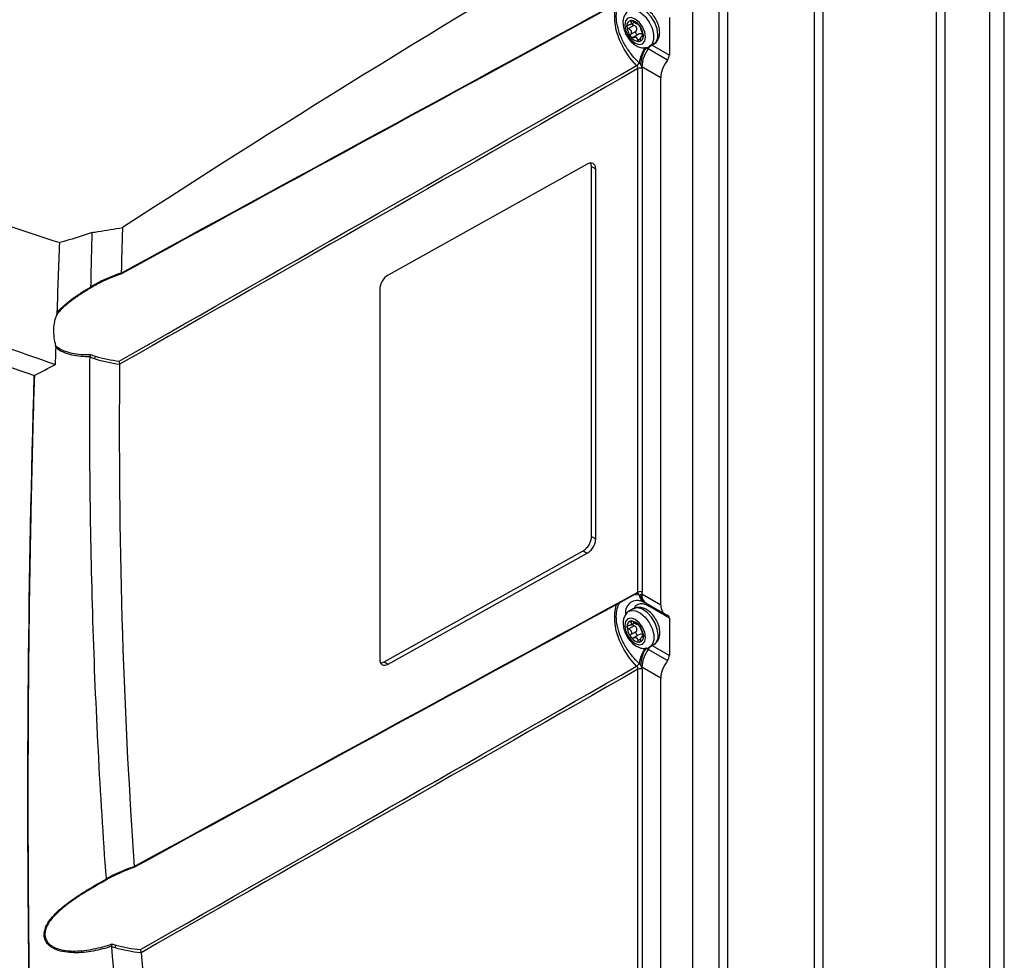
# Model space of a CAD drawing. Header units: millimetres. Extents: x 15358 to 16483, y 10132 to 11382.
# Tile 165 of 166: x 16288 to 16455, y 11085 to 11245. Entities that reach past the tile are written whole.
import ezdxf

# ---------------------------------------------------------------- set-up
doc = ezdxf.new("R2010")
doc.units = ezdxf.units.MM

msp = doc.modelspace()

# ---------------------------------------------------------------- linework, layer by layer
at = {"color": 7, "linetype": 'Continuous', "lineweight": 25}
for p, q in [((16443.75, 11045.44), (16443.75, 11298.57)), ((16445.17, 11298.57), (16445.17, 11045.44)), ((16455.28, 11042.46), (16455.28, 11295.59)), ((16452.81, 11041.03), (16452.81, 11294.16)), ((16424.44, 11287.41), (16424.44, 11034.29)), ((16423.03, 11033.26), (16423.03, 11286.39)), ((16408.22, 11272.71), (16408.22, 11019.58)), ((16406.81, 11018.56), (16406.81, 11271.69)), ((16402.31, 11269.09), (16402.31, 11015.89)), ((16398.35, 11245.54), (16398.35, 11239.16)), ((16392.33, 11244.2), (16391.41, 11243.67)), ((16391.73, 11244.33), (16392.39, 11244.71)), ((16392.06, 11244.96), (16391.78, 11244.8)), ((16391.78, 11242.7), (16392.7, 11243.23)), ((16393.15, 11242.68), (16392.23, 11242.15)), ((16392.98, 11241.71), (16393.47, 11241.99)), ((16393.92, 11242.48), (16393.65, 11242.32)), ((16393.76, 11242.98), (16393.66, 11242.72)), ((16393.8, 11242.29), (16393.91, 11242.35)), ((16394.98, 11240.61), (16395.69, 11241.02)), ((16395.42, 11240.86), (16398.35, 11239.16)), ((16398.03, 11238.31), (16394.77, 11240.19)), ((16396.91, 11235.31), (16393.67, 11237.18)), ((16393.02, 11147.87), (16393.02, 11236.85)), ((16393.72, 11236.84), (16393.72, 11147.87)), ((16396.91, 11145.72), (16396.91, 11235.31)), ((16384.39, 11220.62), (16350.58, 11201.77)), ((16385.12, 11220.19), (16385, 11220.78)), ((16385.12, 11157.32), (16385.12, 11220.19)), ((16385.12, 11220.19), (16385.83, 11219.79)), ((16385.83, 11156.91), (16385.83, 11219.79)), ((16301.02, 11200.14), (16300.88, 11200.06)), ((16349.14, 11199.33), (16349.14, 11136.46)), ((16385.12, 11157.32), (16385.83, 11156.91)), ((16349.87, 11136.03), (16383.68, 11154.89)), ((16350.58, 11135.63), (16384.39, 11154.48)), ((16383.68, 11154.89), (16384.39, 11154.48)), ((16392.55, 11147.49), (16393.23, 11147.44)), ((16393.67, 11147.59), (16396.91, 11145.72)), ((16392.22, 11145.03), (16391.51, 11144.62)), ((16394.4, 11145.99), (16397.65, 11144.11)), ((16398.35, 11143.47), (16395.09, 11145.36)), ((16398.35, 11143.47), (16398.35, 11137.1)), ((16392.36, 11142.15), (16391.44, 11141.62)), ((16391.76, 11142.28), (16392.42, 11142.66)), ((16392.09, 11142.91), (16391.81, 11142.75)), ((16391.81, 11140.65), (16392.74, 11141.18)), ((16393.18, 11140.63), (16392.26, 11140.1)), ((16393.01, 11139.66), (16393.5, 11139.94)), ((16393.95, 11140.43), (16393.68, 11140.27)), ((16393.79, 11140.93), (16393.69, 11140.67)), ((16393.83, 11140.24), (16393.95, 11140.3)), ((16395.01, 11138.56), (16395.72, 11138.97)), ((16395.42, 11138.79), (16398.35, 11137.1)), ((16398.03, 11136.24), (16394.77, 11138.12)), ((16349.87, 11136.03), (16350.58, 11135.63)), ((16396.91, 11133.24), (16393.67, 11135.11)), ((16393.02, 11045.81), (16393.02, 11134.78)), ((16393.72, 11134.78), (16393.72, 11045.8)), ((16396.91, 11043.66), (16396.91, 11133.24))]:
    msp.add_line(p, q, dxfattribs=at)
at = {"color": 7, "linetype": 'Continuous', "lineweight": 25, "flags": 128}
for points in [[(16392.79, 11237.37), (16391.65, 11238.66), (16390.67, 11240.14), (16389.88, 11241.74), (16389.34, 11243.37), (16389.06, 11244.96), (16389.06, 11246.41), (16389.34, 11247.68), (16389.41, 11247.85)], [(16396.41, 11242.62), (16396.28, 11243.62), (16395.89, 11244.68), (16395.29, 11245.66), (16394.55, 11246.47), (16393.73, 11247.01), (16392.94, 11247.24), (16392.26, 11247.12), (16392.19, 11247.08)], [(16390.76, 11244.25), (16390.89, 11243.39), (16391.27, 11242.51), (16391.85, 11241.74), (16392.52, 11241.19), (16393.2, 11240.95), (16393.77, 11241.07), (16394.16, 11241.51), (16394.29, 11242.21), (16394.16, 11243.07), (16393.77, 11243.95), (16393.2, 11244.73), (16392.52, 11245.27), (16391.85, 11245.51), (16391.27, 11245.4), (16390.89, 11244.96), (16390.76, 11244.25)], [(16391.48, 11246.67), (16391.88, 11246.81), (16392.62, 11246.76), (16393.44, 11246.37), (16394.23, 11245.68), (16394.91, 11244.77), (16395.41, 11243.74), (16395.67, 11242.7), (16395.67, 11241.76), (16395.41, 11241.02), (16394.99, 11240.61)], [(16392.79, 11135.3), (16391.65, 11136.59), (16390.67, 11138.08), (16389.88, 11139.67), (16389.34, 11141.3), (16389.06, 11142.89), (16389.06, 11144.35), (16389.34, 11145.61), (16389.41, 11145.79)], [(16396.44, 11140.57), (16396.31, 11141.57), (16395.92, 11142.63), (16395.32, 11143.61), (16394.58, 11144.42), (16393.77, 11144.96), (16392.98, 11145.19), (16392.29, 11145.07), (16392.22, 11145.03)], [(16390.79, 11142.2), (16390.92, 11141.34), (16391.31, 11140.46), (16391.88, 11139.69), (16392.56, 11139.14), (16393.23, 11138.9), (16393.81, 11139.02), (16394.19, 11139.46), (16394.32, 11140.16), (16394.19, 11141.02), (16393.81, 11141.9), (16393.23, 11142.68), (16392.56, 11143.22), (16391.88, 11143.46), (16391.31, 11143.35), (16390.92, 11142.91), (16390.79, 11142.2)], [(16391.51, 11144.62), (16391.91, 11144.76), (16392.66, 11144.71), (16393.47, 11144.32), (16394.26, 11143.63), (16394.94, 11142.72), (16395.44, 11141.69), (16395.7, 11140.65), (16395.7, 11139.71), (16395.44, 11138.97), (16395.02, 11138.56)]]:
    msp.add_lwpolyline(points, dxfattribs=at)
at = {"color": 7, "linetype": 'Continuous', "lineweight": 25}
for centre, radius, start, end in [((16391.99, 11244.18), 0.869, 100.5468, 189.2519), ((16394.16, 11244.18), 3.03, 182.6393, 219.7721), ((16391.72, 11243.23), 1.8, 33.4349, 86.5705), ((16392.03, 11243.33), 1.36, 55.9745, 64.0309), ((16393.05, 11245.11), 0.703, 232.2226, 247.7828), ((16390.89, 11242.29), 3.03, 2.6393, 39.7721), ((16393.33, 11243.23), 1.8, 213.4349, 266.5705), ((16393.38, 11243.33), 1.36, 235.9745, 244.0309), ((16392.35, 11241.56), 0.703, 52.2226, 67.7828), ((16393.06, 11242.29), 0.869, 280.5468, 9.2519), ((16394.74, 11242.41), 1.68, 304.1656, 7.1466), ((16399.14, 11237.01), 5.97, 144.5686, 172.0585), ((16399.4, 11237.22), 5.94, 147.5349, 176.9344), ((16393.41, 11241.2), 1.7, 323.3974, 340.0802), ((16398.98, 11236.95), 5.31, 142.3642, 177.5036), ((16392.14, 11238.43), 1.25, 301.5118, 331.2898), ((16393.37, 11236.16), 0.77, 62.6565, 116.7662), ((16301.17, 11200.43), 0.319, 202.8206, 243.3177), ((16299.63, 11188.13), 1.2, 329.8009, 351.7549), ((16392.91, 11147.33), 0.335, 18.6378, 78.7905), ((16393.37, 11147.19), 0.77, 62.6565, 116.7662), ((16394.68, 11147.49), 1.45, 181.8272, 239.7592), ((16394.86, 11147.31), 1.39, 173.9034, 234.8156), ((16395.35, 11147.39), 1.69, 173.0439, 235.6439), ((16393.92, 11145.61), 0.7, 0.4691, 24.3037), ((16394.04, 11145.57), 0.686, 359.4189, 22.919), ((16394.39, 11145.37), 0.7, 358.9262, 21.1477), ((16392.02, 11142.13), 0.869, 100.5468, 189.2519), ((16394.19, 11142.13), 3.03, 182.6393, 219.7721), ((16391.75, 11141.18), 1.8, 33.4349, 86.5705), ((16392.06, 11141.28), 1.36, 55.9745, 64.0309), ((16393.08, 11143.06), 0.703, 232.2226, 247.7828), ((16390.92, 11140.24), 3.03, 2.6393, 39.7721), ((16393.36, 11141.18), 1.8, 213.4349, 266.5705), ((16393.41, 11141.28), 1.36, 235.9745, 244.0309), ((16392.38, 11139.51), 0.703, 52.2226, 67.7828), ((16393.09, 11140.24), 0.869, 280.5468, 9.2519), ((16394.77, 11140.36), 1.68, 304.1656, 7.1466), ((16399.14, 11134.94), 5.97, 144.5686, 172.0585), ((16399.4, 11135.15), 5.94, 147.5349, 176.9344), ((16393.41, 11139.13), 1.69, 323.3905, 340.4864), ((16398.98, 11134.88), 5.31, 142.3642, 177.5036), ((16392.14, 11136.36), 1.25, 301.5118, 331.2898), ((16393.37, 11134.09), 0.77, 62.6565, 116.7662), ((16303.46, 11099.6), 0.246, 202.6584, 251.5808), ((16303.14, 11088), 1.15, 329.8398, 353.8851)]:
    msp.add_arc(centre, radius, start, end, dxfattribs=at)
for centre, major_axis, start_param, end_param in [((16421.98, 9653.84), (1022.3, 1709.58), 0.814564, 0.875796), ((16397.63, 11238.76), (0.513, 0.858), 4.524977, 5.506743), ((16399.43, 11236.71), (1.8, 3), 1.383385, 2.36515), ((16350.58, 11200.13), (1.03, 1.72), 0.794354, 2.36515), ((16399.43, 11147.13), (1.8, 3), 2.36515, 3.346915), ((16397.63, 11143.07), (0.513, 0.858), 5.506743, 6.488508), ((16397.63, 11136.7), (0.513, 0.858), 4.524977, 5.506743), ((16350.58, 11137.26), (1.03, 1.72), 2.36515, 3.935946), ((16349.87, 11137.67), (1.03, 1.72), 3.50549, 3.935946), ((16399.43, 11134.64), (1.8, 3), 1.383385, 2.36515)]:
    msp.add_ellipse(centre, major_axis=major_axis, ratio=0.587369, start_param=start_param, end_param=end_param, dxfattribs=at)
for points, knots in [([(16170.61, 11278.94), (16178.1, 11271.3), (16186.38, 11264.01), (16199.99, 11253.62), (16204.71, 11250.27), (16214.49, 11243.79), (16219.56, 11240.65), (16227.42, 11236.12), (16230.09, 11234.63), (16235.5, 11231.72), (16238.24, 11230.3), (16246.58, 11226.12), (16252.27, 11223.47), (16269.77, 11215.89), (16281.98, 11211.33), (16294.75, 11207.28)], [0, 0, 0, 0, 0.25, 0.25, 0.375, 0.375, 0.5, 0.5, 0.5625, 0.5625, 0.625, 0.625, 0.75, 0.75, 1, 1, 1, 1]), ([(16169.92, 11258.22), (16177.4, 11250.83), (16185.66, 11243.76), (16196.95, 11235.31), (16199.25, 11233.64), (16203.96, 11230.34), (16206.37, 11228.71), (16213.69, 11223.9), (16218.75, 11220.79), (16229.19, 11214.76), (16234.58, 11211.84), (16242.92, 11207.61), (16245.74, 11206.22), (16251.46, 11203.51), (16254.35, 11202.18), (16268.97, 11195.66), (16281.22, 11190.9), (16294.02, 11186.58)], [0, 0, 0, 0, 0.25, 0.25, 0.3125, 0.3125, 0.375, 0.375, 0.5, 0.5, 0.625, 0.625, 0.6875, 0.6875, 0.75, 0.75, 1, 1, 1, 1]), ([(16290.37, 11184.67), (16277.86, 11188.94), (16265.88, 11193.64), (16251.56, 11200.05), (16248.73, 11201.36), (16243.13, 11204.03), (16240.37, 11205.4), (16232.21, 11209.55), (16226.93, 11212.41), (16216.69, 11218.32), (16211.73, 11221.37), (16204.53, 11226.09), (16202.17, 11227.68), (16197.54, 11230.91), (16195.28, 11232.54), (16188.62, 11237.5), (16184.36, 11240.88), (16178.26, 11246.07), (16176.27, 11247.82), (16172.38, 11251.35), (16170.49, 11253.14), (16168.64, 11254.95)], [0, 0, 0, 0, 0.25, 0.25, 0.3125, 0.3125, 0.375, 0.375, 0.5, 0.5, 0.625, 0.625, 0.6875, 0.6875, 0.75, 0.75, 0.875, 0.875, 0.9375, 0.9375, 1, 1, 1, 1]), ([(16393.23, 11237.83), (16392.85, 11238.21), (16392.01, 11239.04), (16390.91, 11240.62), (16390.02, 11242.39), (16389.46, 11244.15), (16389.29, 11245.75), (16389.42, 11247.13), (16389.75, 11247.8), (16389.92, 11248.13)], [0, 0, 0, 0, 0.131133, 0.290478, 0.441863, 0.591162, 0.739867, 0.871668, 1, 1, 1, 1]), ([(16396.71, 11243.03), (16396.7, 11243.2), (16396.68, 11243.7), (16396.44, 11244.54), (16395.96, 11245.49), (16395.3, 11246.33), (16394.54, 11246.95), (16393.73, 11247.3), (16392.96, 11247.35), (16392.41, 11247.25), (16392.2, 11247.07), (16392.18, 11247.05)], [0, 0, 0, 0, 0.076577, 0.21312, 0.349566, 0.487048, 0.627716, 0.756292, 0.873801, 0.986137, 1, 1, 1, 1]), ([(16391.48, 11246.65), (16391.45, 11246.64), (16391.18, 11246.53), (16390.83, 11246.09), (16390.51, 11245.42), (16390.48, 11244.91), (16390.46, 11244.66)], [0, 0, 0, 0, 0.048451, 0.375, 0.690701, 1, 1, 1, 1]), ([(16390.46, 11244.66), (16390.47, 11244.48), (16390.5, 11243.99), (16390.73, 11243.14), (16391.21, 11242.19), (16391.87, 11241.36), (16392.63, 11240.74), (16393.44, 11240.39), (16394.21, 11240.34), (16394.76, 11240.43), (16394.96, 11240.61), (16394.98, 11240.62)], [0, 0, 0, 0, 0.076713, 0.213497, 0.350185, 0.48791, 0.628827, 0.757631, 0.875348, 0.987883, 1, 1, 1, 1]), ([(16391.13, 11244.04), (16391.13, 11244.11), (16391.16, 11244.17), (16391.26, 11244.25), (16391.33, 11244.27), (16391.41, 11244.26)], [0, 0, 0, 0, 0.5, 0.5, 1, 1, 1, 1]), ([(16391.41, 11243.67), (16391.33, 11243.71), (16391.26, 11243.76), (16391.16, 11243.89), (16391.13, 11243.97), (16391.13, 11244.04)], [0, 0, 0, 0, 0.5, 0.5, 1, 1, 1, 1]), ([(16391.78, 11244.8), (16391.83, 11244.73), (16391.86, 11244.66), (16391.88, 11244.53), (16391.87, 11244.47), (16391.8, 11244.37), (16391.74, 11244.33), (16391.59, 11244.28), (16391.5, 11244.26), (16391.41, 11244.26)], [0, 0, 0, 0, 0.25, 0.25, 0.5, 0.5, 0.75, 0.75, 1, 1, 1, 1]), ([(16391.41, 11243.67), (16391.5, 11243.63), (16391.59, 11243.58), (16391.74, 11243.44), (16391.8, 11243.35), (16391.87, 11243.16), (16391.88, 11243.06), (16391.86, 11242.87), (16391.83, 11242.78), (16391.78, 11242.7)], [0, 0, 0, 0, 0.25, 0.25, 0.5, 0.5, 0.75, 0.75, 1, 1, 1, 1]), ([(16391.83, 11245.03), (16391.77, 11245.03), (16391.74, 11245), (16391.73, 11244.91), (16391.75, 11244.86), (16391.78, 11244.8)], [0, 0, 0, 0, 0.5, 0.5, 1, 1, 1, 1]), ([(16392.23, 11244.84), (16392.16, 11244.9), (16392.09, 11244.95), (16391.95, 11245.02), (16391.88, 11245.04), (16391.83, 11245.03)], [0, 0, 0, 0, 0.5, 0.5, 1, 1, 1, 1]), ([(16392.03, 11244.51), (16392.04, 11244.48), (16392.05, 11244.43), (16392.11, 11244.34), (16392.21, 11244.26), (16392.29, 11244.22), (16392.33, 11244.2)], [0, 0, 0, 0, 0.187084, 0.437045, 0.70332, 1, 1, 1, 1]), ([(16392.7, 11243.23), (16392.76, 11243.32), (16392.8, 11243.41), (16392.83, 11243.61), (16392.82, 11243.71), (16392.75, 11243.9), (16392.68, 11243.99), (16392.52, 11244.12), (16392.43, 11244.17), (16392.33, 11244.2)], [0, 0, 0, 0, 0.25, 0.25, 0.5, 0.5, 0.75, 0.75, 1, 1, 1, 1]), ([(16392.98, 11244.41), (16393, 11244.42), (16393.03, 11244.41), (16393.12, 11244.34), (16393.17, 11244.29), (16393.22, 11244.22)], [0, 0, 0, 0, 0.5, 0.5, 1, 1, 1, 1]), ([(16393.22, 11244.22), (16393.28, 11244.16), (16393.32, 11244.09), (16393.39, 11243.95), (16393.42, 11243.89), (16393.43, 11243.85)], [0, 0, 0, 0, 0.5, 0.5, 1, 1, 1, 1]), ([(16393.8, 11242.88), (16393.77, 11242.95), (16393.73, 11243.04), (16393.65, 11243.22), (16393.61, 11243.32), (16393.54, 11243.51), (16393.51, 11243.59), (16393.46, 11243.74), (16393.44, 11243.81), (16393.43, 11243.85)], [0, 0, 0, 0, 0.25, 0.25, 0.5, 0.5, 0.75, 0.75, 1, 1, 1, 1]), ([(16391.83, 11242.24), (16391.77, 11242.3), (16391.74, 11242.39), (16391.73, 11242.55), (16391.75, 11242.63), (16391.78, 11242.7)], [0, 0, 0, 0, 0.5, 0.5, 1, 1, 1, 1]), ([(16392.23, 11242.15), (16392.16, 11242.11), (16392.09, 11242.1), (16391.95, 11242.13), (16391.88, 11242.17), (16391.83, 11242.24)], [0, 0, 0, 0, 0.5, 0.5, 1, 1, 1, 1]), ([(16393.15, 11242.68), (16393.08, 11242.64), (16393, 11242.62), (16392.85, 11242.65), (16392.78, 11242.69), (16392.67, 11242.82), (16392.64, 11242.91), (16392.64, 11243.08), (16392.66, 11243.16), (16392.7, 11243.23)], [0, 0, 0, 0, 0.25, 0.25, 0.5, 0.5, 0.75, 0.75, 1, 1, 1, 1]), ([(16393.66, 11242.72), (16393.58, 11242.76), (16393.49, 11242.78), (16393.32, 11242.76), (16393.23, 11242.73), (16393.15, 11242.68)], [0, 0, 0, 0, 0.5, 0.5, 1, 1, 1, 1]), ([(16393.43, 11241.75), (16393.44, 11241.85), (16393.46, 11241.95), (16393.51, 11242.12), (16393.54, 11242.2), (16393.61, 11242.3), (16393.65, 11242.33), (16393.73, 11242.34), (16393.77, 11242.32), (16393.8, 11242.29)], [0, 0, 0, 0, 0.25, 0.25, 0.5, 0.5, 0.75, 0.75, 1, 1, 1, 1]), ([(16393.86, 11242.44), (16393.85, 11242.46), (16393.84, 11242.54), (16393.77, 11242.64), (16393.69, 11242.7), (16393.66, 11242.72)], [0, 0, 0, 0, 0.118602, 0.640746, 1, 1, 1, 1]), ([(16393.8, 11242.88), (16393.83, 11242.82), (16393.86, 11242.74), (16393.91, 11242.58), (16393.92, 11242.49), (16393.92, 11242.42)], [0, 0, 0, 0, 0.5, 0.5, 1, 1, 1, 1]), ([(16393.92, 11242.42), (16393.92, 11242.35), (16393.91, 11242.3), (16393.86, 11242.26), (16393.83, 11242.26), (16393.8, 11242.29)], [0, 0, 0, 0, 0.5, 0.5, 1, 1, 1, 1]), ([(16395.67, 11241.03), (16395.71, 11241.05), (16395.99, 11241.15), (16396.35, 11241.6), (16396.66, 11242.27), (16396.69, 11242.78), (16396.71, 11243.03)], [0, 0, 0, 0, 0.055402, 0.379565, 0.69296, 1, 1, 1, 1]), ([(16393.22, 11241.43), (16393.17, 11241.43), (16393.12, 11241.45), (16393.03, 11241.56), (16393, 11241.63), (16392.98, 11241.71)], [0, 0, 0, 0, 0.5, 0.5, 1, 1, 1, 1]), ([(16393.43, 11241.75), (16393.42, 11241.67), (16393.39, 11241.59), (16393.32, 11241.47), (16393.28, 11241.44), (16393.22, 11241.43)], [0, 0, 0, 0, 0.5, 0.5, 1, 1, 1, 1]), ([(16392.79, 11237.37), (16392.86, 11237.3), (16392.92, 11237.21), (16393, 11237.03), (16393.02, 11236.93), (16393.02, 11236.85)], [0, 0, 0, 0, 0.5, 0.5, 1, 1, 1, 1]), ([(16385.83, 11219.79), (16385.83, 11219.98), (16385.8, 11220.17), (16385.66, 11220.49), (16385.55, 11220.62), (16385.27, 11220.79), (16385.1, 11220.82), (16384.74, 11220.78), (16384.56, 11220.71), (16384.39, 11220.62)], [0, 0, 0, 0, 0.25, 0.25, 0.5, 0.5, 0.75, 0.75, 1, 1, 1, 1]), ([(16300.05, 11199.84), (16300.08, 11201.36), (16300.13, 11203.65), (16300.18, 11205.94), (16300.22, 11207.47), (16300.24, 11208.24), (16300.26, 11209)], [0, 0, 0, 0, 0.5, 0.75, 0.75, 1, 1, 1, 1]), ([(16305.41, 11209.82), (16305.38, 11208.97), (16305.33, 11207.26), (16305.26, 11204.7), (16305.22, 11203), (16305.2, 11202.15)], [0, 0, 0, 0, 0.333334, 0.666666, 1, 1, 1, 1]), ([(16305.2, 11202.11), (16305.21, 11202.04), (16305.2, 11201.99), (16305.18, 11201.92), (16305.15, 11201.91), (16305.12, 11201.92)], [0, 0, 0, 0, 0.5, 0.5, 1, 1, 1, 1]), ([(16300.05, 11199.84), (16300.17, 11199.9), (16300.28, 11199.97), (16300.4, 11200.04), (16300.55, 11200.13), (16300.71, 11200.21), (16300.87, 11200.3)], [0, 0, 0, 0, 0.0004032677, 0.0004032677, 0.0004032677, 0.0009549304, 0.0009549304, 0.0009549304, 0.0009549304]), ([(16300.15, 11199.64), (16299.61, 11199.33), (16299.08, 11199.01), (16298.02, 11198.33), (16297.49, 11197.97), (16296.48, 11197.22), (16295.99, 11196.83), (16295.06, 11195.98), (16294.61, 11195.53), (16294.23, 11195.05)], [0, 0, 0, 0, 0.25, 0.25, 0.5, 0.5, 0.75, 0.75, 1, 1, 1, 1]), ([(16294.32, 11195.41), (16294.7, 11195.86), (16295.14, 11196.29), (16296.04, 11197.09), (16296.52, 11197.46), (16297.5, 11198.18), (16298.01, 11198.52), (16299.03, 11199.17), (16299.54, 11199.48), (16300.06, 11199.79)], [0, 0, 0, 0, 0.25, 0.25, 0.5, 0.5, 0.75, 0.75, 1, 1, 1, 1]), ([(16300.06, 11199.79), (16300.06, 11199.8), (16300.05, 11199.81), (16300.05, 11199.82), (16300.05, 11199.83), (16300.05, 11199.83), (16300.05, 11199.84)], [0, 0, 0, 0, 0.0000487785, 0.0000487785, 0.0000487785, 0.00006547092, 0.00006547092, 0.00006547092, 0.00006547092]), ([(16300.88, 11200.06), (16300.77, 11200), (16300.53, 11199.87), (16300.28, 11199.72), (16300.15, 11199.64)], [0, 0, 0, 0, 0.439775, 1, 1, 1, 1]), ([(16294.23, 11195.05), (16294.15, 11194.86), (16294.07, 11194.67), (16293.95, 11194.27), (16293.89, 11194.07), (16293.76, 11193.44), (16293.7, 11193.01), (16293.67, 11192.12), (16293.7, 11191.65), (16293.82, 11190.71), (16293.92, 11190.24), (16294.05, 11189.76)], [0, 0, 0, 0, 0.125, 0.125, 0.25, 0.25, 0.5, 0.5, 0.75, 0.75, 1, 1, 1, 1]), ([(16294.05, 11189.76), (16294.43, 11189.44), (16294.87, 11189.18), (16295.8, 11188.76), (16296.29, 11188.61), (16297.32, 11188.39), (16297.85, 11188.32), (16298.9, 11188.24), (16299.44, 11188.23), (16299.98, 11188.25)], [0, 0, 0, 0, 0.25, 0.25, 0.5, 0.5, 0.75, 0.75, 1, 1, 1, 1]), ([(16299.9, 11187.87), (16299.37, 11187.87), (16298.85, 11187.88), (16297.83, 11187.98), (16297.32, 11188.05), (16296.32, 11188.29), (16295.84, 11188.44), (16294.92, 11188.83), (16294.49, 11189.08), (16294.11, 11189.39)], [0, 0, 0, 0, 0.25, 0.25, 0.5, 0.5, 0.75, 0.75, 1, 1, 1, 1]), ([(16302.67, 11099.19), (16301.61, 11113.6), (16300.85, 11128.2), (16300.16, 11150.36), (16300, 11157.79), (16299.88, 11169), (16299.85, 11172.75), (16299.84, 11180.27), (16299.86, 11184.04), (16299.89, 11187.82)], [0, 0, 0, 0, 0.5, 0.5, 0.75, 0.75, 0.875, 0.875, 1, 1, 1, 1]), ([(16299.89, 11187.82), (16299.89, 11187.83), (16299.89, 11187.85), (16299.89, 11187.86), (16299.9, 11187.87), (16299.9, 11187.87), (16299.9, 11187.87)], [0, 0, 0, 0, 0.00005230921, 0.00005230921, 0.00005230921, 0.00006513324, 0.00006513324, 0.00006513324, 0.00006513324]), ([(16300.67, 11187.53), (16300.52, 11187.58), (16300.36, 11187.64), (16300.21, 11187.69), (16300.1, 11187.73), (16299.99, 11187.77), (16299.89, 11187.82)], [0, 0, 0, 0, 0.0005274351, 0.0005274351, 0.0005274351, 0.0009116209, 0.0009116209, 0.0009116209, 0.0009116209]), ([(16299.98, 11188.25), (16300.11, 11188.2), (16300.24, 11188.16), (16300.37, 11188.11), (16300.52, 11188.06), (16300.67, 11188.01), (16300.82, 11187.96)], [0, 0, 0, 0, 0.0004615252, 0.0004615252, 0.0004615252, 0.0009770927, 0.0009770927, 0.0009770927, 0.0009770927]), ([(16304.93, 11186.6), (16304.94, 11186.68), (16304.94, 11186.78), (16304.91, 11186.96), (16304.88, 11187.05), (16304.85, 11187.13)], [0, 0, 0, 0, 0.5, 0.5, 1, 1, 1, 1]), ([(16290.43, 11184.72), (16290.3, 11180.44), (16290.18, 11176.18), (16289.97, 11167.65), (16289.88, 11163.39), (16289.63, 11150.64), (16289.5, 11142.16), (16289.36, 11125.26), (16289.33, 11116.83), (16289.35, 11104.23), (16289.37, 11100.04), (16289.43, 11091.66), (16289.47, 11087.48), (16289.53, 11083.31)], [0, 0, 0, 0, 0.125, 0.125, 0.25, 0.25, 0.5, 0.5, 0.75, 0.75, 0.875, 0.875, 1, 1, 1, 1]), ([(16383.68, 11154.89), (16383.85, 11154.98), (16384.04, 11155.12), (16384.39, 11155.47), (16384.56, 11155.69), (16384.84, 11156.17), (16384.95, 11156.42), (16385.09, 11156.9), (16385.12, 11157.13), (16385.12, 11157.32)], [0, 0, 0, 0, 0.25, 0.25, 0.5, 0.5, 0.75, 0.75, 1, 1, 1, 1]), ([(16384.39, 11154.48), (16384.56, 11154.57), (16384.74, 11154.71), (16385.1, 11155.07), (16385.27, 11155.28), (16385.55, 11155.76), (16385.66, 11156.01), (16385.8, 11156.5), (16385.83, 11156.72), (16385.83, 11156.91)], [0, 0, 0, 0, 0.25, 0.25, 0.5, 0.5, 0.75, 0.75, 1, 1, 1, 1]), ([(16392.92, 11147.65), (16392.9, 11147.64), (16392.86, 11147.62), (16392.81, 11147.62), (16392.79, 11147.62)], [0, 0, 0, 0, 0.4974748, 1, 1, 1, 1]), ([(16393.02, 11147.87), (16393.02, 11147.83), (16393.01, 11147.75), (16392.97, 11147.67), (16392.93, 11147.65), (16392.92, 11147.65)], [0, 0, 0, 0, 0.423818, 0.847587, 1, 1, 1, 1]), ([(16392.92, 11147.64), (16392.92, 11147.64), (16392.95, 11147.66), (16393, 11147.66), (16392.98, 11147.66), (16392.98, 11147.66)], [0, 0, 0, 0, 0.143183, 0.995708, 1, 1, 1, 1]), ([(16393.23, 11135.76), (16392.85, 11136.14), (16392.01, 11136.97), (16390.91, 11138.55), (16390.02, 11140.32), (16389.46, 11142.08), (16389.29, 11143.68), (16389.42, 11145.07), (16389.75, 11145.73), (16389.92, 11146.06)], [0, 0, 0, 0, 0.131124, 0.2904587, 0.4418329, 0.5911218, 0.739817, 0.8716092, 1, 1, 1, 1]), ([(16390.94, 11144.09), (16390.94, 11144.21), (16390.89, 11144.79), (16391.24, 11145.63), (16391.98, 11146.34), (16392.72, 11146.59), (16393.18, 11146.45), (16393.26, 11146.43)], [0, 0, 0, 0, 0.076559, 0.371074, 0.661111, 0.938981, 1, 1, 1, 1]), ([(16396.74, 11140.98), (16396.73, 11141.15), (16396.71, 11141.65), (16396.47, 11142.49), (16395.99, 11143.44), (16395.33, 11144.28), (16394.57, 11144.9), (16393.76, 11145.25), (16392.99, 11145.3), (16392.44, 11145.2), (16392.23, 11145.02), (16392.21, 11145.01)], [0, 0, 0, 0, 0.0765771, 0.2131201, 0.3495658, 0.4870475, 0.6277159, 0.7562918, 0.8738013, 0.9861374, 1, 1, 1, 1]), ([(16394.62, 11145.62), (16394.34, 11145.73), (16393.77, 11145.97), (16393.03, 11145.85), (16392.52, 11145.49), (16392.37, 11145.06), (16392.31, 11144.9)], [0, 0, 0, 0, 0.276029, 0.551982, 0.830054, 1, 1, 1, 1]), ([(16393.27, 11146.46), (16393.33, 11146.45), (16393.48, 11146.44), (16393.77, 11146.31), (16393.95, 11146.23)], [0, 0, 0, 0, 0.367357, 1, 1, 1, 1]), ([(16393.92, 11146.25), (16393.95, 11146.23), (16394, 11146.2), (16394.04, 11146.18), (16394.05, 11146.17)], [0, 0, 0, 0, 0.7807852, 1, 1, 1, 1]), ([(16394.05, 11146.17), (16394.07, 11146.16), (16394.18, 11146.1), (16394.28, 11146.04), (16394.36, 11146)], [0, 0, 0, 0, 0.140289, 1, 1, 1, 1]), ([(16391.51, 11144.6), (16391.48, 11144.59), (16391.21, 11144.48), (16390.86, 11144.04), (16390.54, 11143.37), (16390.51, 11142.86), (16390.49, 11142.61)], [0, 0, 0, 0, 0.048451, 0.375, 0.690701, 1, 1, 1, 1]), ([(16390.49, 11142.61), (16390.5, 11142.43), (16390.53, 11141.94), (16390.76, 11141.09), (16391.24, 11140.14), (16391.9, 11139.31), (16392.67, 11138.69), (16393.47, 11138.34), (16394.24, 11138.29), (16394.79, 11138.38), (16394.99, 11138.56), (16395.01, 11138.57)], [0, 0, 0, 0, 0.076713, 0.213497, 0.350185, 0.48791, 0.628827, 0.757631, 0.875348, 0.987883, 1, 1, 1, 1]), ([(16391.16, 11141.99), (16391.16, 11142.06), (16391.19, 11142.12), (16391.29, 11142.2), (16391.36, 11142.22), (16391.44, 11142.21)], [0, 0, 0, 0, 0.5, 0.5, 1, 1, 1, 1]), ([(16391.44, 11141.62), (16391.36, 11141.66), (16391.29, 11141.71), (16391.19, 11141.84), (16391.16, 11141.92), (16391.16, 11141.99)], [0, 0, 0, 0, 0.5, 0.5, 1, 1, 1, 1]), ([(16391.81, 11142.75), (16391.86, 11142.68), (16391.89, 11142.61), (16391.91, 11142.48), (16391.9, 11142.42), (16391.83, 11142.32), (16391.77, 11142.28), (16391.62, 11142.23), (16391.53, 11142.21), (16391.44, 11142.21)], [0, 0, 0, 0, 0.25, 0.25, 0.5, 0.5, 0.75, 0.75, 1, 1, 1, 1]), ([(16391.44, 11141.62), (16391.53, 11141.58), (16391.62, 11141.53), (16391.77, 11141.39), (16391.83, 11141.3), (16391.9, 11141.12), (16391.91, 11141.01), (16391.89, 11140.82), (16391.86, 11140.73), (16391.81, 11140.65)], [0, 0, 0, 0, 0.25, 0.25, 0.5, 0.5, 0.75, 0.75, 1, 1, 1, 1]), ([(16391.86, 11142.98), (16391.8, 11142.98), (16391.77, 11142.95), (16391.76, 11142.86), (16391.78, 11142.81), (16391.81, 11142.75)], [0, 0, 0, 0, 0.5, 0.5, 1, 1, 1, 1]), ([(16392.26, 11142.79), (16392.2, 11142.85), (16392.12, 11142.9), (16391.98, 11142.97), (16391.91, 11142.99), (16391.86, 11142.98)], [0, 0, 0, 0, 0.5, 0.5, 1, 1, 1, 1]), ([(16392.06, 11142.46), (16392.07, 11142.43), (16392.08, 11142.38), (16392.14, 11142.29), (16392.24, 11142.21), (16392.32, 11142.17), (16392.36, 11142.15)], [0, 0, 0, 0, 0.187084, 0.4370455, 0.7033196, 1, 1, 1, 1]), ([(16392.74, 11141.18), (16392.79, 11141.27), (16392.83, 11141.36), (16392.86, 11141.56), (16392.85, 11141.66), (16392.78, 11141.85), (16392.71, 11141.94), (16392.55, 11142.07), (16392.46, 11142.12), (16392.36, 11142.15)], [0, 0, 0, 0, 0.25, 0.25, 0.5, 0.5, 0.75, 0.75, 1, 1, 1, 1]), ([(16393.01, 11142.36), (16393.03, 11142.37), (16393.06, 11142.36), (16393.15, 11142.29), (16393.2, 11142.24), (16393.25, 11142.17)], [0, 0, 0, 0, 0.5, 0.5, 1, 1, 1, 1]), ([(16393.25, 11142.17), (16393.31, 11142.11), (16393.35, 11142.04), (16393.43, 11141.9), (16393.45, 11141.84), (16393.46, 11141.8)], [0, 0, 0, 0, 0.5, 0.5, 1, 1, 1, 1]), ([(16393.83, 11140.83), (16393.8, 11140.9), (16393.76, 11140.99), (16393.68, 11141.17), (16393.65, 11141.27), (16393.57, 11141.46), (16393.54, 11141.54), (16393.49, 11141.69), (16393.47, 11141.76), (16393.46, 11141.8)], [0, 0, 0, 0, 0.25, 0.25, 0.5, 0.5, 0.75, 0.75, 1, 1, 1, 1]), ([(16391.86, 11140.19), (16391.8, 11140.25), (16391.77, 11140.34), (16391.76, 11140.5), (16391.78, 11140.58), (16391.81, 11140.65)], [0, 0, 0, 0, 0.5, 0.5, 1, 1, 1, 1]), ([(16392.26, 11140.1), (16392.2, 11140.06), (16392.12, 11140.05), (16391.98, 11140.08), (16391.91, 11140.12), (16391.86, 11140.19)], [0, 0, 0, 0, 0.5, 0.5, 1, 1, 1, 1]), ([(16393.18, 11140.63), (16393.11, 11140.59), (16393.04, 11140.57), (16392.88, 11140.6), (16392.81, 11140.64), (16392.7, 11140.77), (16392.67, 11140.86), (16392.67, 11141.03), (16392.69, 11141.11), (16392.74, 11141.18)], [0, 0, 0, 0, 0.25, 0.25, 0.5, 0.5, 0.75, 0.75, 1, 1, 1, 1]), ([(16393.69, 11140.67), (16393.61, 11140.71), (16393.52, 11140.73), (16393.35, 11140.71), (16393.26, 11140.68), (16393.18, 11140.63)], [0, 0, 0, 0, 0.5, 0.5, 1, 1, 1, 1]), ([(16393.46, 11139.7), (16393.47, 11139.8), (16393.49, 11139.9), (16393.54, 11140.07), (16393.57, 11140.15), (16393.65, 11140.25), (16393.68, 11140.28), (16393.76, 11140.29), (16393.8, 11140.27), (16393.83, 11140.24)], [0, 0, 0, 0, 0.25, 0.25, 0.5, 0.5, 0.75, 0.75, 1, 1, 1, 1]), ([(16393.89, 11140.39), (16393.88, 11140.41), (16393.87, 11140.49), (16393.8, 11140.59), (16393.72, 11140.65), (16393.69, 11140.67)], [0, 0, 0, 0, 0.118602, 0.640746, 1, 1, 1, 1]), ([(16393.83, 11140.83), (16393.86, 11140.77), (16393.89, 11140.69), (16393.94, 11140.53), (16393.95, 11140.45), (16393.95, 11140.37)], [0, 0, 0, 0, 0.5, 0.5, 1, 1, 1, 1]), ([(16393.95, 11140.37), (16393.95, 11140.31), (16393.94, 11140.25), (16393.89, 11140.21), (16393.86, 11140.21), (16393.83, 11140.24)], [0, 0, 0, 0, 0.5, 0.5, 1, 1, 1, 1]), ([(16395.7, 11138.98), (16395.74, 11139), (16396.02, 11139.1), (16396.38, 11139.55), (16396.69, 11140.22), (16396.72, 11140.73), (16396.74, 11140.98)], [0, 0, 0, 0, 0.055402, 0.379565, 0.69296, 1, 1, 1, 1]), ([(16393.25, 11139.38), (16393.2, 11139.38), (16393.15, 11139.4), (16393.06, 11139.51), (16393.03, 11139.58), (16393.01, 11139.66)], [0, 0, 0, 0, 0.5, 0.5, 1, 1, 1, 1]), ([(16393.46, 11139.7), (16393.45, 11139.62), (16393.43, 11139.54), (16393.35, 11139.42), (16393.31, 11139.39), (16393.25, 11139.38)], [0, 0, 0, 0, 0.5, 0.5, 1, 1, 1, 1]), ([(16392.79, 11135.3), (16392.86, 11135.23), (16392.92, 11135.15), (16393, 11134.96), (16393.02, 11134.86), (16393.02, 11134.78)], [0, 0, 0, 0, 0.5, 0.5, 1, 1, 1, 1]), ([(16307.41, 11101.25), (16307.42, 11101.18), (16307.42, 11101.12), (16307.39, 11101.06), (16307.36, 11101.05), (16307.33, 11101.06)], [0, 0, 0, 0, 0.5, 0.5, 1, 1, 1, 1]), ([(16303.59, 11087.69), (16302.55, 11087.35), (16301.48, 11087.07), (16299.35, 11086.68), (16298.27, 11086.57), (16296.67, 11086.6), (16296.14, 11086.64), (16295.11, 11086.81), (16294.61, 11086.93), (16293.9, 11087.22), (16293.68, 11087.33), (16293.25, 11087.59), (16293.05, 11087.73), (16292.7, 11088.07), (16292.54, 11088.26), (16292.35, 11088.58), (16292.3, 11088.69), (16292.21, 11088.92), (16292.17, 11089.04), (16292.09, 11089.42), (16292.08, 11089.69), (16292.14, 11090.25), (16292.21, 11090.53), (16292.43, 11091.1), (16292.57, 11091.38), (16292.9, 11091.92), (16293.09, 11092.18), (16293.5, 11092.69), (16293.72, 11092.94), (16294.18, 11093.42), (16294.42, 11093.64), (16295.16, 11094.31), (16295.68, 11094.72), (16296.74, 11095.51), (16297.28, 11095.89), (16298.37, 11096.6), (16298.91, 11096.94), (16300.54, 11097.93), (16301.62, 11098.55), (16302.68, 11099.14)], [0, 0, 0, 0, 0.125, 0.125, 0.25, 0.25, 0.3125, 0.3125, 0.375, 0.375, 0.40625, 0.40625, 0.4375, 0.4375, 0.46875, 0.46875, 0.484375, 0.484375, 0.5, 0.5, 0.53125, 0.53125, 0.5625, 0.5625, 0.59375, 0.59375, 0.625, 0.625, 0.65625, 0.65625, 0.6875, 0.6875, 0.75, 0.75, 0.8125, 0.8125, 0.875, 0.875, 1, 1, 1, 1]), ([(16302.72, 11099), (16301.68, 11098.41), (16300.62, 11097.81), (16299.02, 11096.84), (16298.49, 11096.51), (16297.42, 11095.81), (16296.89, 11095.45), (16295.84, 11094.68), (16295.32, 11094.27), (16294.59, 11093.62), (16294.35, 11093.4), (16293.89, 11092.94), (16293.67, 11092.7), (16293.25, 11092.2), (16293.06, 11091.94), (16292.72, 11091.41), (16292.58, 11091.13), (16292.41, 11090.71), (16292.36, 11090.58), (16292.29, 11090.3), (16292.26, 11090.16), (16292.21, 11089.74), (16292.23, 11089.48), (16292.31, 11089.11), (16292.35, 11088.99), (16292.45, 11088.76), (16292.5, 11088.66), (16292.7, 11088.35), (16292.86, 11088.17), (16293.22, 11087.86), (16293.42, 11087.72), (16293.85, 11087.49), (16294.08, 11087.39), (16294.78, 11087.14), (16295.28, 11087.03), (16296.29, 11086.9), (16296.82, 11086.87), (16298.4, 11086.89), (16299.46, 11087.02), (16301.55, 11087.44), (16302.6, 11087.73), (16303.62, 11088.08)], [0, 0, 0, 0, 0.125, 0.125, 0.1875, 0.1875, 0.25, 0.25, 0.3125, 0.3125, 0.34375, 0.34375, 0.375, 0.375, 0.40625, 0.40625, 0.4375, 0.4375, 0.453125, 0.453125, 0.46875, 0.46875, 0.5, 0.5, 0.515625, 0.515625, 0.53125, 0.53125, 0.5625, 0.5625, 0.59375, 0.59375, 0.625, 0.625, 0.6875, 0.6875, 0.75, 0.75, 0.875, 0.875, 1, 1, 1, 1]), ([(16302.67, 11099.19), (16302.75, 11099.24), (16302.82, 11099.28), (16302.9, 11099.32), (16303.01, 11099.39), (16303.12, 11099.45), (16303.24, 11099.51)], [0, 0, 0, 0, 0.0002727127, 0.0002727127, 0.0002727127, 0.0006620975, 0.0006620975, 0.0006620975, 0.0006620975]), ([(16303.39, 11099.37), (16303.28, 11099.31), (16303.17, 11099.25), (16303.06, 11099.19), (16302.94, 11099.12), (16302.83, 11099.06), (16302.72, 11099)], [0, 0, 0, 0, 0.0003802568, 0.0003802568, 0.0003802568, 0.0007749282, 0.0007749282, 0.0007749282, 0.0007749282]), ([(16303.59, 11087.69), (16303.61, 11087.75), (16303.62, 11087.81), (16303.63, 11087.94), (16303.63, 11088.01), (16303.62, 11088.08)], [0, 0, 0, 0, 0.5, 0.5, 1, 1, 1, 1]), ([(16303.62, 11088.08), (16303.73, 11088.04), (16303.84, 11088.01), (16303.95, 11087.98), (16304.06, 11087.94), (16304.18, 11087.91), (16304.29, 11087.88)], [0, 0, 0, 0, 0.000375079, 0.000375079, 0.000375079, 0.0007702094, 0.0007702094, 0.0007702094, 0.0007702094]), ([(16309.49, 11035.37), (16308.27, 11043.91), (16307.17, 11052.54), (16305.21, 11069.95), (16304.34, 11078.74), (16303.58, 11087.6)], [0, 0, 0, 0, 0.5, 0.5, 1, 1, 1, 1]), ([(16304.14, 11087.42), (16304.02, 11087.46), (16303.91, 11087.5), (16303.79, 11087.53), (16303.72, 11087.55), (16303.65, 11087.58), (16303.58, 11087.6)], [0, 0, 0, 0, 0.0004035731, 0.0004035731, 0.0004035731, 0.0006413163, 0.0006413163, 0.0006413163, 0.0006413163]), ([(16308.56, 11086.6), (16308.57, 11086.68), (16308.57, 11086.78), (16308.54, 11086.96), (16308.51, 11087.05), (16308.47, 11087.13)], [0, 0, 0, 0, 0.5, 0.5, 1, 1, 1, 1])]:
    msp.add_open_spline(points, degree=3, knots=knots, dxfattribs=at)
for points in [[(16392.79, 11249.69), (16363.57, 11233.8), (16334.34, 11217.87), (16305.12, 11201.92)], [(16305.2, 11202.11), (16334.47, 11218.08), (16363.75, 11234.03), (16393.02, 11249.94)], [(16392.62, 11244.55), (16392.49, 11244.63), (16392.35, 11244.73), (16392.23, 11244.84)], [(16392.98, 11244.41), (16392.95, 11244.39), (16392.89, 11244.4), (16392.78, 11244.46)], [(16392.23, 11242.15), (16392.35, 11242.22), (16392.49, 11242.25), (16392.62, 11242.21)], [(16392.78, 11242.11), (16392.89, 11242.02), (16392.95, 11241.87), (16392.98, 11241.71)], [(16394.77, 11240.19), (16394.65, 11240.26), (16394.52, 11240.33), (16394.39, 11240.4)], [(16304.85, 11187.13), (16334.17, 11203.85), (16363.48, 11220.59), (16392.79, 11237.37)], [(16393.48, 11237.53), (16393.4, 11237.65), (16393.32, 11237.75), (16393.23, 11237.83)], [(16393.67, 11237.18), (16393.61, 11237.3), (16393.55, 11237.42), (16393.48, 11237.53)], [(16393.72, 11236.84), (16393.72, 11236.95), (16393.71, 11237.06), (16393.67, 11237.18)], [(16393.02, 11236.85), (16363.66, 11220.07), (16334.29, 11203.32), (16304.93, 11186.6)], [(16300.26, 11209), (16298.46, 11208.38), (16296.62, 11207.8), (16294.75, 11207.28)], [(16300.26, 11209), (16300.59, 11209.05), (16300.91, 11209.11), (16301.24, 11209.16)], [(16301.24, 11209.16), (16302.63, 11209.38), (16304.02, 11209.6), (16305.41, 11209.82)], [(16294.32, 11195.41), (16294.45, 11199.36), (16294.6, 11203.32), (16294.75, 11207.28)], [(16300.87, 11200.3), (16302.25, 11201.04), (16303.7, 11201.65), (16305.2, 11202.15)], [(16305.12, 11201.92), (16303.71, 11201.43), (16302.33, 11200.84), (16301.02, 11200.14)], [(16305.2, 11202.15), (16305.2, 11202.14), (16305.2, 11202.12), (16305.2, 11202.11)], [(16300.06, 11199.79), (16300.12, 11199.7), (16300.15, 11199.65), (16300.15, 11199.64)], [(16294.23, 11195.05), (16294.27, 11195.16), (16294.31, 11195.28), (16294.32, 11195.41)], [(16294.02, 11186.58), (16294.05, 11187.52), (16294.08, 11188.45), (16294.11, 11189.39)], [(16294.11, 11189.39), (16294.11, 11189.51), (16294.09, 11189.64), (16294.05, 11189.76)], [(16299.9, 11187.87), (16299.95, 11187.99), (16299.98, 11188.13), (16299.98, 11188.25)], [(16304.93, 11186.57), (16303.46, 11186.76), (16302.02, 11187.07), (16300.67, 11187.53)], [(16300.82, 11187.96), (16302.1, 11187.56), (16303.46, 11187.3), (16304.85, 11187.13)], [(16290.39, 11184.72), (16291.62, 11185.31), (16292.83, 11185.93), (16294.02, 11186.58)], [(16304.93, 11186.57), (16304.62, 11157.48), (16305.45, 11129.01), (16307.41, 11101.27)], [(16304.93, 11186.6), (16304.93, 11186.59), (16304.93, 11186.58), (16304.93, 11186.57)], [(16290.37, 11184.67), (16289.33, 11150.49), (16289.03, 11116.68), (16289.46, 11083.3)], [(16392.79, 11147.62), (16364.31, 11132.13), (16335.82, 11116.61), (16307.33, 11101.06)], [(16307.41, 11101.25), (16335.95, 11116.82), (16364.49, 11132.36), (16393.02, 11147.87)], [(16393.23, 11147.44), (16393.32, 11147.42), (16393.4, 11147.43), (16393.48, 11147.46)], [(16393.48, 11147.46), (16393.55, 11147.49), (16393.61, 11147.54), (16393.67, 11147.59)], [(16393.67, 11147.59), (16393.71, 11147.67), (16393.72, 11147.76), (16393.72, 11147.87)], [(16394.72, 11145.56), (16394.69, 11145.58), (16394.66, 11145.6), (16394.62, 11145.62)], [(16395.09, 11145.36), (16394.97, 11145.43), (16394.85, 11145.49), (16394.72, 11145.56)], [(16392.65, 11142.5), (16392.52, 11142.58), (16392.38, 11142.68), (16392.26, 11142.79)], [(16393.01, 11142.36), (16392.98, 11142.34), (16392.92, 11142.35), (16392.81, 11142.41)], [(16392.26, 11140.1), (16392.38, 11140.17), (16392.52, 11140.2), (16392.65, 11140.16)], [(16392.81, 11140.06), (16392.92, 11139.97), (16392.98, 11139.82), (16393.01, 11139.66)], [(16394.77, 11138.12), (16394.65, 11138.19), (16394.52, 11138.26), (16394.39, 11138.34)], [(16308.47, 11087.13), (16336.58, 11103.16), (16364.69, 11119.21), (16392.79, 11135.3)], [(16393.48, 11135.47), (16393.4, 11135.58), (16393.32, 11135.68), (16393.23, 11135.76)], [(16393.67, 11135.11), (16393.61, 11135.23), (16393.55, 11135.35), (16393.48, 11135.47)], [(16393.72, 11134.78), (16393.72, 11134.88), (16393.71, 11134.99), (16393.67, 11135.11)], [(16393.02, 11134.78), (16364.87, 11118.69), (16336.71, 11102.63), (16308.56, 11086.6)], [(16303.24, 11099.51), (16304.56, 11100.21), (16305.97, 11100.79), (16307.41, 11101.27)], [(16307.33, 11101.06), (16305.97, 11100.59), (16304.64, 11100.04), (16303.39, 11099.37)], [(16307.41, 11101.27), (16307.41, 11101.26), (16307.41, 11101.26), (16307.41, 11101.25)], [(16302.68, 11099.14), (16302.67, 11099.16), (16302.67, 11099.17), (16302.67, 11099.19)], [(16302.68, 11099.14), (16302.72, 11099.06), (16302.73, 11099.01), (16302.72, 11099)], [(16303.58, 11087.6), (16303.58, 11087.63), (16303.58, 11087.66), (16303.59, 11087.69)], [(16308.56, 11086.55), (16307.03, 11086.72), (16305.55, 11087), (16304.14, 11087.42)], [(16304.29, 11087.88), (16305.63, 11087.51), (16307.04, 11087.27), (16308.47, 11087.13)], [(16308.56, 11086.6), (16308.56, 11086.58), (16308.56, 11086.56), (16308.56, 11086.55)], [(16308.56, 11086.55), (16310.94, 11058.76), (16314.48, 11031.74), (16319.16, 11005.59)]]:
    msp.add_open_spline(points, degree=3, dxfattribs=at)

doc.saveas('drawing.dxf')
